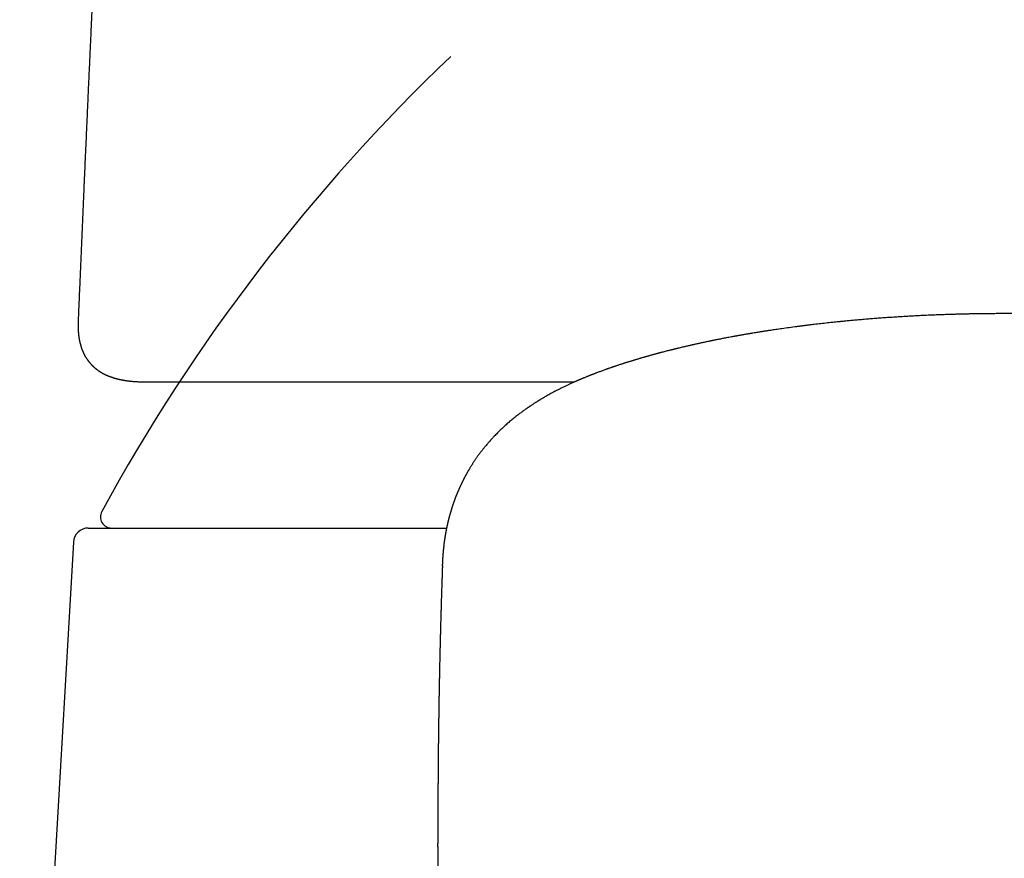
# Model space of a CAD drawing. Header units: millimetres. Extents: x 8 to 599, y 12 to 472.
# Tile 33 of 46: x 287 to 313, y 406 to 429. Entities that reach past the tile are written whole.
import ezdxf

# ---------------------------------------------------------------- set-up
doc = ezdxf.new("R2010")
doc.units = ezdxf.units.MM

msp = doc.modelspace()

# ---------------------------------------------------------------- linework, layer by layer
at = {"color": 7, "linetype": 'Continuous', "lineweight": 30}
for p, q in [((288.106, 420.897), (288.105, 420.889)), ((289.948, 419.254), (289.958, 419.254)), ((290.173, 419.254), (290.181, 419.254)), ((288.378, 415.325), (298.008, 415.325)), ((287.978, 414.948), (286.533, 389.9)), ((297.896, 414.308), (297.894, 414.259)), ((297.775, 407.317), (297.775, 407.293)), ((297.774, 406.759), (297.774, 406.757))]:
    msp.add_line(p, q, dxfattribs=at)
for centre, radius, start, end in [((332.636, 391.831), 50, 133.6515, 151.3951), ((289.002, 415.625), 0.3, 151.3951, 270), ((288.378, 414.925), 0.4, 90, 176.6981)]:
    msp.add_arc(centre, radius, start, end, dxfattribs=at)
for points, knots in [([(288.969, 439.425), (288.965, 439.356), (288.955, 439.147), (288.937, 438.802), (288.916, 438.393), (288.896, 437.991), (288.876, 437.596), (288.856, 437.208), (288.837, 436.816), (288.817, 436.42), (288.797, 436.021), (288.778, 435.631), (288.759, 435.249), (288.741, 434.876), (288.723, 434.511), (288.706, 434.164), (288.69, 433.835), (288.675, 433.523), (288.66, 433.218), (288.646, 432.92), (288.632, 432.629), (288.618, 432.346), (288.605, 432.069), (288.592, 431.8), (288.58, 431.538), (288.568, 431.283), (288.556, 431.035), (288.545, 430.799), (288.535, 430.574), (288.525, 430.36), (288.515, 430.152), (288.505, 429.95), (288.496, 429.746), (288.486, 429.539), (288.477, 429.33), (288.467, 429.129), (288.459, 428.937), (288.447, 428.695), (288.434, 428.398), (288.416, 428.019), (288.398, 427.613), (288.378, 427.179), (288.358, 426.73), (288.337, 426.264), (288.316, 425.781), (288.294, 425.293), (288.272, 424.799), (288.246, 424.187), (288.214, 423.461), (288.178, 422.621), (288.151, 421.999), (288.134, 421.595), (288.126, 421.408), (288.118, 421.22), (288.111, 421.05), (288.107, 420.942), (288.105, 420.897)], [0, 0, 0, 0, 0.011288, 0.033769, 0.055864, 0.077575, 0.0989, 0.11984, 0.140395, 0.162379, 0.183906, 0.204973, 0.225583, 0.245734, 0.265427, 0.284662, 0.301891, 0.318735, 0.335194, 0.351267, 0.366956, 0.382259, 0.397178, 0.411711, 0.42586, 0.439623, 0.453001, 0.465994, 0.477891, 0.489447, 0.50066, 0.511531, 0.522059, 0.533788, 0.545061, 0.555878, 0.566238, 0.576142, 0.595147, 0.61435, 0.637471, 0.660878, 0.684569, 0.710267, 0.736293, 0.762645, 0.789323, 0.816328, 0.861637, 0.906946, 0.952268, 0.962298, 0.972379, 0.982511, 0.992693, 1, 1, 1, 1]), ([(324.288, 419.367), (324.275, 419.373), (324.249, 419.383), (324.214, 419.397), (324.184, 419.409), (324.161, 419.419), (324.143, 419.425), (324.131, 419.43), (324.123, 419.434), (324.114, 419.437), (324.102, 419.442), (324.088, 419.447), (324.072, 419.454), (324.051, 419.462), (324.025, 419.471), (323.997, 419.482), (323.968, 419.493), (323.942, 419.503), (323.917, 419.512), (323.88, 419.526), (323.829, 419.545), (323.763, 419.569), (323.695, 419.594), (323.638, 419.613), (323.596, 419.628), (323.569, 419.638), (323.545, 419.646), (323.519, 419.655), (323.49, 419.665), (323.456, 419.676), (323.42, 419.688), (323.386, 419.7), (323.355, 419.71), (323.331, 419.718), (323.313, 419.724), (323.301, 419.728), (323.289, 419.732), (323.278, 419.735), (323.267, 419.739), (323.253, 419.743), (323.235, 419.749), (323.212, 419.756), (323.187, 419.764), (323.163, 419.772), (323.139, 419.78), (323.11, 419.789), (323.077, 419.799), (323.043, 419.81), (323.016, 419.818), (322.997, 419.824), (322.983, 419.828), (322.968, 419.833), (322.949, 419.839), (322.924, 419.846), (322.896, 419.855), (322.867, 419.863), (322.84, 419.871), (322.815, 419.879), (322.791, 419.886), (322.768, 419.892), (322.748, 419.898), (322.73, 419.904), (322.714, 419.908), (322.7, 419.912), (322.688, 419.916), (322.675, 419.919), (322.659, 419.924), (322.637, 419.93), (322.609, 419.938), (322.58, 419.947), (322.549, 419.955), (322.512, 419.965), (322.471, 419.977), (322.424, 419.99), (322.381, 420.002), (322.339, 420.013), (322.296, 420.024), (322.25, 420.037), (322.197, 420.051), (322.138, 420.066), (322.076, 420.082), (322.02, 420.096), (321.971, 420.109), (321.931, 420.119), (321.898, 420.127), (321.868, 420.134), (321.837, 420.142), (321.8, 420.151), (321.75, 420.163), (321.685, 420.179), (321.623, 420.193), (321.574, 420.205), (321.54, 420.213), (321.508, 420.22), (321.481, 420.226), (321.459, 420.231), (321.442, 420.235), (321.427, 420.239), (321.41, 420.243), (321.387, 420.248), (321.351, 420.256), (321.305, 420.266), (321.253, 420.278), (321.199, 420.289), (321.146, 420.301), (321.092, 420.313), (321.045, 420.323), (321.004, 420.331), (320.969, 420.339), (320.939, 420.345), (320.914, 420.35), (320.894, 420.354), (320.875, 420.358), (320.857, 420.362), (320.833, 420.367), (320.807, 420.372), (320.772, 420.379), (320.731, 420.387), (320.684, 420.397), (320.637, 420.406), (320.586, 420.416), (320.537, 420.426), (320.488, 420.435), (320.441, 420.444), (320.394, 420.453), (320.35, 420.461), (320.312, 420.468), (320.283, 420.473), (320.261, 420.477), (320.245, 420.48), (320.23, 420.483), (320.211, 420.487), (320.187, 420.491), (320.159, 420.496), (320.129, 420.501), (320.085, 420.509), (320.029, 420.519), (319.96, 420.531), (319.89, 420.543), (319.818, 420.555), (319.742, 420.568), (319.662, 420.581), (319.594, 420.592), (319.541, 420.601), (319.506, 420.606), (319.482, 420.61), (319.466, 420.613), (319.455, 420.614), (319.442, 420.616), (319.426, 420.619), (319.404, 420.622), (319.376, 420.627), (319.344, 420.631), (319.31, 420.637), (319.274, 420.642), (319.239, 420.647), (319.182, 420.656), (319.104, 420.668), (319.006, 420.682), (318.912, 420.695), (318.83, 420.706), (318.757, 420.716), (318.696, 420.725), (318.639, 420.732), (318.589, 420.739), (318.546, 420.744), (318.51, 420.749), (318.48, 420.753), (318.459, 420.756), (318.444, 420.757), (318.43, 420.759), (318.415, 420.761), (318.389, 420.764), (318.352, 420.769), (318.303, 420.775), (318.247, 420.782), (318.183, 420.79), (318.114, 420.798), (318.038, 420.807), (317.955, 420.816), (317.866, 420.826), (317.718, 420.843), (317.513, 420.864), (317.256, 420.89), (317.002, 420.914), (316.752, 420.936), (316.506, 420.956), (316.275, 420.973), (316.053, 420.988), (315.839, 421.002), (315.617, 421.016), (315.388, 421.028), (315.173, 421.039), (314.974, 421.048), (314.792, 421.055), (314.632, 421.061), (314.495, 421.066), (314.383, 421.07), (314.272, 421.073), (314.166, 421.076), (314.066, 421.078), (313.973, 421.08), (313.887, 421.082), (313.809, 421.083), (313.739, 421.084), (313.676, 421.085), (313.622, 421.086), (313.575, 421.087), (313.54, 421.087), (313.516, 421.087), (313.501, 421.087), (313.487, 421.088), (313.473, 421.088), (313.454, 421.088), (313.429, 421.088), (313.397, 421.088), (313.357, 421.089), (313.308, 421.089), (313.25, 421.089), (313.186, 421.09), (313.117, 421.09), (313.047, 421.09), (312.974, 421.09), (312.897, 421.09), (312.818, 421.09), (312.745, 421.089), (312.68, 421.089), (312.627, 421.089), (312.586, 421.088), (312.556, 421.088), (312.532, 421.088), (312.513, 421.088), (312.496, 421.087), (312.476, 421.087), (312.446, 421.087), (312.407, 421.086), (312.361, 421.086), (312.309, 421.085), (312.251, 421.084), (312.177, 421.083), (312.086, 421.081), (311.976, 421.079), (311.858, 421.076), (311.732, 421.073), (311.597, 421.069), (311.455, 421.064), (311.311, 421.059), (311.167, 421.054), (311.022, 421.048), (310.872, 421.041), (310.717, 421.034), (310.561, 421.026), (310.409, 421.017), (310.26, 421.008), (310.105, 420.999), (309.943, 420.988), (309.776, 420.976), (309.615, 420.965), (309.462, 420.953), (309.31, 420.941), (309.16, 420.928), (309.012, 420.915), (308.873, 420.902), (308.752, 420.891), (308.647, 420.88), (308.556, 420.871), (308.47, 420.863), (308.352, 420.85), (308.202, 420.834), (308.023, 420.814), (307.891, 420.799), (307.804, 420.788), (307.758, 420.783), (307.714, 420.777), (307.674, 420.772), (307.639, 420.768), (307.613, 420.765), (307.595, 420.762), (307.58, 420.76), (307.563, 420.758), (307.54, 420.755), (307.514, 420.752), (307.483, 420.748), (307.448, 420.744), (307.409, 420.738), (307.316, 420.726), (307.17, 420.706), (307.013, 420.684), (306.897, 420.668), (306.822, 420.657), (306.753, 420.646), (306.693, 420.637), (306.643, 420.629), (306.6, 420.623), (306.563, 420.617), (306.53, 420.612), (306.496, 420.607), (306.458, 420.601), (306.416, 420.594), (306.367, 420.586), (306.306, 420.576), (306.233, 420.564), (306.147, 420.549), (306.073, 420.537), (306.012, 420.526), (305.966, 420.518), (305.92, 420.51), (305.878, 420.503), (305.842, 420.496), (305.813, 420.491), (305.79, 420.487), (305.769, 420.483), (305.748, 420.479), (305.724, 420.475), (305.697, 420.47), (305.655, 420.462), (305.598, 420.451), (305.538, 420.44), (305.488, 420.43), (305.445, 420.422), (305.396, 420.413), (305.35, 420.403), (305.306, 420.395), (305.268, 420.387), (305.232, 420.38), (305.2, 420.373), (305.176, 420.369), (305.158, 420.365), (305.147, 420.363), (305.137, 420.361), (305.128, 420.359), (305.116, 420.356), (305.099, 420.353), (305.075, 420.348), (305.043, 420.341), (304.986, 420.329), (304.906, 420.312), (304.824, 420.295), (304.761, 420.281), (304.718, 420.271), (304.678, 420.262), (304.646, 420.255), (304.62, 420.249), (304.599, 420.245), (304.576, 420.24), (304.545, 420.232), (304.505, 420.223), (304.457, 420.212), (304.409, 420.201), (304.361, 420.19), (304.312, 420.178), (304.269, 420.168), (304.233, 420.159), (304.205, 420.152), (304.176, 420.145), (304.15, 420.139), (304.127, 420.133), (304.108, 420.128), (304.093, 420.125), (304.079, 420.121), (304.063, 420.117), (304.041, 420.112), (304.012, 420.104), (303.978, 420.096), (303.915, 420.08), (303.851, 420.063), (303.788, 420.047), (303.752, 420.037), (303.725, 420.03), (303.707, 420.025), (303.694, 420.022), (303.682, 420.018), (303.667, 420.014), (303.648, 420.009), (303.624, 420.003), (303.599, 419.996), (303.572, 419.989), (303.54, 419.98), (303.504, 419.97), (303.466, 419.959), (303.433, 419.95), (303.405, 419.942), (303.38, 419.935), (303.359, 419.929), (303.339, 419.923), (303.319, 419.918), (303.296, 419.911), (303.268, 419.903), (303.238, 419.894), (303.206, 419.885), (303.172, 419.875), (303.138, 419.865), (303.106, 419.855), (303.078, 419.847), (303.054, 419.839), (303.031, 419.832), (303.006, 419.825), (302.978, 419.816), (302.948, 419.807), (302.916, 419.797), (302.885, 419.787), (302.854, 419.778), (302.824, 419.768), (302.796, 419.759), (302.77, 419.751), (302.746, 419.743), (302.72, 419.735), (302.688, 419.724), (302.651, 419.712), (302.612, 419.699), (302.575, 419.687), (302.545, 419.677), (302.524, 419.669), (302.51, 419.665), (302.497, 419.66), (302.483, 419.655), (302.466, 419.65), (302.445, 419.643), (302.423, 419.635), (302.397, 419.626), (302.369, 419.616), (302.342, 419.607), (302.318, 419.598), (302.291, 419.589), (302.259, 419.577), (302.218, 419.562), (302.174, 419.546), (302.128, 419.529), (302.083, 419.513), (302.045, 419.498), (302.013, 419.486), (301.986, 419.476), (301.961, 419.466), (301.939, 419.457), (301.919, 419.45), (301.905, 419.444), (301.894, 419.44), (301.886, 419.437), (301.877, 419.434), (301.867, 419.429), (301.852, 419.424), (301.833, 419.416), (301.809, 419.406), (301.78, 419.395), (301.747, 419.382), (301.724, 419.372), (301.712, 419.367)], [0, 0, 0, 0, 0.00247, 0.004603, 0.0064, 0.007862, 0.008774, 0.00948, 0.009979, 0.010355, 0.011102, 0.011953, 0.012911, 0.014038, 0.015624, 0.017427, 0.019105, 0.020602, 0.022039, 0.023454, 0.027183, 0.030925, 0.03483, 0.038998, 0.040582, 0.042067, 0.04345, 0.044774, 0.046375, 0.048297, 0.050481, 0.052423, 0.054124, 0.055604, 0.056365, 0.057065, 0.057703, 0.05828, 0.058839, 0.05959, 0.060558, 0.061875, 0.063289, 0.064649, 0.065954, 0.067205, 0.069331, 0.071243, 0.072839, 0.07363, 0.07431, 0.075038, 0.076079, 0.077469, 0.079056, 0.080572, 0.082007, 0.083362, 0.084636, 0.08583, 0.08692, 0.08788, 0.088711, 0.089413, 0.089985, 0.090614, 0.091458, 0.092636, 0.094075, 0.095719, 0.097311, 0.098819, 0.101445, 0.103782, 0.105989, 0.108114, 0.110254, 0.112466, 0.115245, 0.118266, 0.121444, 0.124547, 0.12675, 0.128775, 0.130405, 0.131717, 0.133228, 0.135029, 0.137116, 0.140672, 0.144565, 0.146186, 0.147859, 0.149446, 0.150807, 0.151784, 0.152598, 0.153249, 0.153992, 0.155087, 0.156535, 0.159169, 0.161648, 0.163957, 0.166783, 0.169304, 0.17152, 0.173474, 0.175043, 0.176416, 0.177596, 0.178581, 0.179257, 0.180133, 0.181212, 0.182486, 0.183799, 0.186054, 0.188194, 0.19027, 0.192564, 0.195119, 0.197104, 0.199222, 0.201466, 0.203521, 0.205216, 0.206549, 0.207522, 0.208061, 0.20872, 0.20959, 0.210671, 0.21196, 0.213325, 0.214685, 0.217762, 0.220818, 0.223872, 0.227059, 0.230402, 0.233903, 0.237522, 0.239334, 0.240814, 0.241963, 0.242485, 0.242896, 0.243405, 0.244127, 0.245082, 0.246258, 0.247655, 0.249202, 0.250731, 0.252236, 0.253718, 0.258109, 0.262281, 0.266234, 0.269966, 0.272744, 0.275381, 0.277767, 0.279863, 0.281667, 0.283179, 0.284399, 0.285327, 0.285851, 0.28632, 0.286958, 0.287768, 0.289538, 0.291589, 0.293922, 0.296537, 0.299434, 0.302553, 0.305945, 0.309608, 0.313524, 0.324146, 0.334554, 0.344745, 0.354716, 0.364466, 0.373992, 0.382148, 0.390554, 0.399212, 0.408124, 0.417292, 0.42418, 0.43121, 0.438382, 0.442675, 0.447019, 0.451351, 0.455426, 0.459289, 0.462861, 0.466144, 0.469136, 0.471836, 0.474205, 0.476293, 0.478099, 0.479622, 0.480278, 0.480865, 0.481381, 0.481849, 0.482523, 0.483477, 0.484711, 0.486226, 0.488115, 0.490312, 0.492819, 0.495567, 0.498227, 0.500755, 0.504037, 0.507061, 0.509827, 0.512337, 0.51459, 0.515909, 0.517035, 0.517964, 0.518697, 0.519254, 0.519841, 0.52109, 0.522595, 0.524355, 0.526371, 0.528606, 0.530979, 0.534874, 0.539086, 0.543615, 0.548461, 0.553624, 0.559103, 0.564899, 0.570231, 0.575805, 0.581624, 0.587687, 0.593805, 0.599757, 0.605543, 0.611164, 0.617997, 0.62457, 0.630883, 0.636937, 0.642729, 0.648978, 0.654888, 0.660456, 0.665683, 0.66955, 0.673204, 0.676646, 0.679965, 0.687636, 0.694983, 0.702005, 0.703912, 0.705795, 0.707651, 0.709368, 0.710833, 0.712046, 0.712584, 0.713125, 0.713851, 0.714769, 0.715879, 0.717156, 0.718619, 0.720267, 0.722066, 0.73034, 0.738668, 0.741954, 0.745223, 0.74821, 0.750842, 0.752959, 0.754774, 0.756314, 0.757744, 0.75914, 0.760734, 0.762591, 0.76471, 0.767093, 0.770587, 0.774354, 0.778394, 0.780394, 0.782454, 0.784561, 0.786475, 0.788106, 0.789342, 0.790343, 0.7912, 0.792164, 0.793249, 0.794456, 0.795693, 0.799002, 0.802172, 0.80387, 0.80583, 0.808051, 0.810533, 0.812228, 0.814026, 0.815801, 0.817285, 0.818469, 0.819165, 0.81969, 0.820066, 0.820499, 0.821036, 0.821677, 0.822896, 0.824373, 0.826107, 0.830983, 0.83557, 0.837756, 0.839869, 0.841787, 0.843432, 0.844532, 0.845471, 0.846494, 0.847724, 0.849966, 0.85232, 0.854652, 0.856962, 0.859335, 0.861836, 0.863208, 0.864616, 0.866059, 0.86741, 0.868556, 0.869483, 0.870212, 0.870778, 0.871459, 0.872621, 0.874089, 0.875841, 0.877666, 0.883505, 0.885486, 0.887339, 0.888861, 0.889601, 0.890226, 0.890777, 0.89151, 0.892489, 0.893703, 0.8951, 0.896453, 0.897736, 0.900052, 0.902097, 0.903697, 0.90514, 0.906444, 0.907609, 0.908497, 0.909513, 0.910758, 0.912233, 0.913862, 0.915476, 0.917347, 0.919185, 0.920935, 0.922472, 0.923662, 0.924806, 0.926143, 0.92768, 0.929384, 0.931087, 0.932764, 0.934415, 0.936154, 0.937722, 0.93909, 0.940306, 0.941718, 0.943389, 0.945634, 0.94783, 0.949921, 0.951879, 0.952747, 0.953529, 0.954225, 0.954971, 0.955919, 0.957068, 0.958404, 0.959706, 0.961529, 0.963081, 0.964375, 0.965602, 0.967693, 0.969978, 0.972682, 0.975337, 0.977892, 0.980527, 0.982, 0.983626, 0.985174, 0.986505, 0.98762, 0.988583, 0.989103, 0.98958, 0.990018, 0.990614, 0.991487, 0.992636, 0.994062, 0.995764, 0.997743, 1, 1, 1, 1]), ([(288.105, 420.896), (288.104, 420.886), (288.104, 420.868), (288.103, 420.843), (288.102, 420.822), (288.102, 420.804), (288.102, 420.788), (288.102, 420.774), (288.102, 420.76), (288.102, 420.747), (288.102, 420.735), (288.103, 420.723), (288.103, 420.711), (288.103, 420.697), (288.104, 420.681), (288.104, 420.666), (288.105, 420.651), (288.106, 420.639), (288.107, 420.627), (288.107, 420.616), (288.108, 420.605), (288.109, 420.593), (288.11, 420.581), (288.111, 420.568), (288.112, 420.556), (288.113, 420.544), (288.114, 420.535), (288.115, 420.527), (288.116, 420.52), (288.117, 420.513), (288.117, 420.506), (288.119, 420.496), (288.12, 420.485), (288.122, 420.472), (288.124, 420.458), (288.126, 420.446), (288.128, 420.434), (288.129, 420.423), (288.131, 420.411), (288.134, 420.396), (288.137, 420.378), (288.141, 420.36), (288.145, 420.342), (288.148, 420.325), (288.152, 420.311), (288.155, 420.297), (288.158, 420.285), (288.162, 420.272), (288.166, 420.257), (288.17, 420.241), (288.175, 420.225), (288.179, 420.21), (288.183, 420.198), (288.186, 420.188), (288.189, 420.179), (288.192, 420.17), (288.196, 420.159), (288.201, 420.145), (288.207, 420.129), (288.213, 420.112), (288.219, 420.097), (288.224, 420.085), (288.228, 420.076), (288.232, 420.068), (288.236, 420.059), (288.24, 420.049), (288.246, 420.038), (288.251, 420.026), (288.256, 420.015), (288.261, 420.006), (288.265, 419.998), (288.269, 419.99), (288.274, 419.981), (288.279, 419.971), (288.285, 419.96), (288.293, 419.947), (288.301, 419.932), (288.31, 419.916), (288.32, 419.902), (288.328, 419.889), (288.336, 419.877), (288.342, 419.867), (288.349, 419.858), (288.354, 419.85), (288.36, 419.842), (288.367, 419.833), (288.374, 419.822), (288.382, 419.812), (288.391, 419.801), (288.398, 419.792), (288.406, 419.783), (288.413, 419.773), (288.423, 419.763), (288.433, 419.751), (288.445, 419.738), (288.457, 419.724), (288.469, 419.712), (288.478, 419.702), (288.487, 419.693), (288.496, 419.685), (288.506, 419.675), (288.517, 419.665), (288.528, 419.655), (288.538, 419.646), (288.548, 419.638), (288.556, 419.631), (288.563, 419.625), (288.569, 419.62), (288.576, 419.614), (288.584, 419.608), (288.594, 419.6), (288.605, 419.591), (288.618, 419.582), (288.63, 419.573), (288.64, 419.565), (288.65, 419.559), (288.658, 419.553), (288.666, 419.548), (288.674, 419.543), (288.681, 419.538), (288.688, 419.534), (288.695, 419.529), (288.704, 419.523), (288.714, 419.517), (288.724, 419.511), (288.734, 419.505), (288.743, 419.5), (288.75, 419.496), (288.757, 419.492), (288.764, 419.488), (288.771, 419.484), (288.779, 419.48), (288.789, 419.475), (288.799, 419.469), (288.81, 419.464), (288.82, 419.459), (288.828, 419.455), (288.836, 419.451), (288.844, 419.447), (288.855, 419.442), (288.869, 419.436), (288.881, 419.43), (288.893, 419.425), (288.903, 419.421), (288.913, 419.417), (288.923, 419.412), (288.933, 419.408), (288.942, 419.405), (288.949, 419.402), (288.956, 419.4), (288.963, 419.397), (288.972, 419.394), (288.984, 419.389), (288.997, 419.385), (289.01, 419.38), (289.023, 419.376), (289.034, 419.372), (289.044, 419.369), (289.053, 419.366), (289.063, 419.363), (289.075, 419.359), (289.088, 419.355), (289.103, 419.351), (289.119, 419.347), (289.133, 419.343), (289.146, 419.34), (289.156, 419.337), (289.165, 419.335), (289.175, 419.332), (289.187, 419.33), (289.199, 419.327), (289.212, 419.324), (289.225, 419.321), (289.237, 419.318), (289.247, 419.316), (289.256, 419.314), (289.264, 419.313), (289.272, 419.311), (289.28, 419.309), (289.291, 419.307), (289.304, 419.305), (289.319, 419.302), (289.335, 419.3), (289.349, 419.297), (289.362, 419.295), (289.375, 419.293), (289.388, 419.291), (289.404, 419.289), (289.421, 419.286), (289.44, 419.284), (289.458, 419.282), (289.477, 419.279), (289.498, 419.277), (289.522, 419.274), (289.548, 419.272), (289.573, 419.27), (289.599, 419.267), (289.628, 419.265), (289.662, 419.263), (289.702, 419.261), (289.742, 419.259), (289.775, 419.257), (289.799, 419.257), (289.815, 419.256), (289.832, 419.256), (289.851, 419.255), (289.872, 419.255), (289.895, 419.255), (289.92, 419.255), (289.938, 419.255), (289.948, 419.254)], [0, 0, 0, 0, 0.008493, 0.016201, 0.023124, 0.029265, 0.03479, 0.039845, 0.044534, 0.048857, 0.052875, 0.056484, 0.060652, 0.065379, 0.070664, 0.076167, 0.081025, 0.08531, 0.089049, 0.092908, 0.096509, 0.100411, 0.104614, 0.109117, 0.113601, 0.117546, 0.120763, 0.123493, 0.125736, 0.127788, 0.130302, 0.133683, 0.137669, 0.142263, 0.147059, 0.151526, 0.155662, 0.159466, 0.162938, 0.168573, 0.174883, 0.181794, 0.188269, 0.194072, 0.199553, 0.203826, 0.208107, 0.212845, 0.218173, 0.22409, 0.230505, 0.235535, 0.239873, 0.243519, 0.246534, 0.249909, 0.253991, 0.25873, 0.265245, 0.271454, 0.277235, 0.282227, 0.284875, 0.287795, 0.291217, 0.295141, 0.299567, 0.303967, 0.308395, 0.312002, 0.314813, 0.317548, 0.321135, 0.325084, 0.329442, 0.334534, 0.340418, 0.347096, 0.352961, 0.358246, 0.362948, 0.36713, 0.370875, 0.374182, 0.377582, 0.381332, 0.38569, 0.390639, 0.395407, 0.399569, 0.403123, 0.407647, 0.41246, 0.417806, 0.423965, 0.431005, 0.436663, 0.441505, 0.445526, 0.449713, 0.454677, 0.460305, 0.465608, 0.470357, 0.474561, 0.478464, 0.4814, 0.484223, 0.487036, 0.490587, 0.495021, 0.500622, 0.50636, 0.511552, 0.516199, 0.520301, 0.523889, 0.527179, 0.5305, 0.533506, 0.536219, 0.539393, 0.543414, 0.547412, 0.551931, 0.556149, 0.559821, 0.562945, 0.565524, 0.568006, 0.570973, 0.574426, 0.578365, 0.582646, 0.587478, 0.591461, 0.594597, 0.597343, 0.600477, 0.605186, 0.610573, 0.616484, 0.620253, 0.624187, 0.628287, 0.632547, 0.636528, 0.63989, 0.64271, 0.645027, 0.647507, 0.651328, 0.655834, 0.661025, 0.666457, 0.671379, 0.675703, 0.679523, 0.682844, 0.686225, 0.690816, 0.696024, 0.701847, 0.707823, 0.713316, 0.718322, 0.721757, 0.725034, 0.728744, 0.732972, 0.737717, 0.742842, 0.747573, 0.75179, 0.755656, 0.758958, 0.761741, 0.764602, 0.76773, 0.771125, 0.776281, 0.78195, 0.787763, 0.793052, 0.797805, 0.802039, 0.806509, 0.812154, 0.818561, 0.825394, 0.83181, 0.83777, 0.845884, 0.854229, 0.863154, 0.872301, 0.881009, 0.889264, 0.901885, 0.915516, 0.929746, 0.943791, 0.949252, 0.954685, 0.960505, 0.967019, 0.974226, 0.982126, 0.990718, 1, 1, 1, 1]), ([(289.958, 419.254), (290.012, 419.254), (290.12, 419.254), (290.292, 419.254), (290.472, 419.254), (290.661, 419.254), (290.857, 419.254), (291.06, 419.254), (291.27, 419.254), (291.488, 419.254), (291.714, 419.254), (291.949, 419.254), (292.194, 419.254), (292.446, 419.254), (292.705, 419.254), (292.973, 419.254), (293.248, 419.254), (293.53, 419.254), (293.819, 419.254), (294.114, 419.254), (294.416, 419.254), (294.724, 419.254), (295.038, 419.254), (295.356, 419.254), (295.679, 419.254), (296.008, 419.254), (296.346, 419.254), (296.692, 419.254), (297.047, 419.254), (297.407, 419.254), (297.773, 419.254), (298.144, 419.254), (298.521, 419.254), (298.904, 419.254), (299.291, 419.254), (299.683, 419.254), (300.08, 419.254), (300.482, 419.254), (300.886, 419.254), (301.208, 419.254), (301.396, 419.254), (301.447, 419.254)], [0, 0, 0, 0, 0.02628, 0.05254, 0.07879, 0.105041, 0.131302, 0.157114, 0.182955, 0.208836, 0.234498, 0.260656, 0.286802, 0.312944, 0.339093, 0.365259, 0.391452, 0.417681, 0.443784, 0.469858, 0.495914, 0.52196, 0.548006, 0.573598, 0.599208, 0.624846, 0.650571, 0.676788, 0.702977, 0.72915, 0.755316, 0.781485, 0.807666, 0.833869, 0.860002, 0.886128, 0.912258, 0.9384, 0.964565, 0.990295, 1, 1, 1, 1]), ([(301.712, 419.367), (301.701, 419.363), (301.682, 419.355), (301.656, 419.344), (301.635, 419.335), (301.616, 419.327), (301.598, 419.32), (301.581, 419.312), (301.565, 419.306), (301.551, 419.3), (301.539, 419.295), (301.529, 419.29), (301.518, 419.285), (301.504, 419.279), (301.488, 419.272), (301.472, 419.265), (301.457, 419.259), (301.442, 419.252), (301.426, 419.245), (301.412, 419.238), (301.4, 419.233), (301.39, 419.229), (301.381, 419.224), (301.36, 419.215), (301.332, 419.202), (301.297, 419.186), (301.262, 419.169), (301.225, 419.152), (301.188, 419.134), (301.154, 419.118), (301.112, 419.097), (301.057, 419.07), (300.996, 419.038), (300.936, 419.007), (300.876, 418.976), (300.816, 418.943), (300.758, 418.911), (300.716, 418.887), (300.685, 418.87), (300.664, 418.858), (300.641, 418.844), (300.616, 418.83), (300.592, 418.816), (300.568, 418.802), (300.546, 418.788), (300.523, 418.774), (300.501, 418.761), (300.478, 418.747), (300.455, 418.733), (300.433, 418.719), (300.41, 418.704), (300.384, 418.688), (300.356, 418.67), (300.327, 418.651), (300.299, 418.632), (300.272, 418.615), (300.249, 418.599), (300.228, 418.585), (300.206, 418.57), (300.184, 418.554), (300.161, 418.538), (300.134, 418.52), (300.105, 418.499), (300.073, 418.476), (300.042, 418.454), (300.009, 418.429), (299.971, 418.401), (299.928, 418.368), (299.883, 418.333), (299.839, 418.298), (299.795, 418.262), (299.75, 418.225), (299.704, 418.186), (299.655, 418.144), (299.607, 418.102), (299.56, 418.059), (299.513, 418.015), (299.467, 417.971), (299.421, 417.928), (299.377, 417.884), (299.333, 417.839), (299.287, 417.791), (299.244, 417.745), (299.205, 417.703), (299.171, 417.665), (299.137, 417.627), (299.104, 417.588), (299.072, 417.55), (299.043, 417.515), (299.018, 417.485), (298.995, 417.456), (298.973, 417.428), (298.954, 417.403), (298.937, 417.381), (298.921, 417.361), (298.905, 417.339), (298.887, 417.315), (298.869, 417.29), (298.851, 417.266), (298.834, 417.242), (298.816, 417.217), (298.798, 417.191), (298.779, 417.164), (298.761, 417.137), (298.743, 417.11), (298.726, 417.084), (298.709, 417.058), (298.693, 417.032), (298.676, 417.006), (298.66, 416.98), (298.644, 416.955), (298.63, 416.931), (298.617, 416.91), (298.607, 416.892), (298.597, 416.876), (298.588, 416.861), (298.58, 416.846), (298.573, 416.834), (298.565, 416.821), (298.558, 416.807), (298.549, 416.791), (298.539, 416.774), (298.53, 416.757), (298.522, 416.742), (298.516, 416.731), (298.51, 416.721), (298.504, 416.71), (298.497, 416.696), (298.489, 416.68), (298.481, 416.665), (298.473, 416.651), (298.467, 416.638), (298.46, 416.625), (298.453, 416.612), (298.446, 416.597), (298.438, 416.581), (298.43, 416.566), (298.424, 416.553), (298.419, 416.543), (298.414, 416.533), (298.409, 416.523), (298.404, 416.511), (298.397, 416.497), (298.39, 416.481), (298.382, 416.464), (298.374, 416.446), (298.366, 416.43), (298.36, 416.416), (298.354, 416.404), (298.349, 416.392), (298.345, 416.382), (298.34, 416.372), (298.336, 416.362), (298.331, 416.35), (298.325, 416.337), (298.319, 416.323), (298.313, 416.31), (298.308, 416.297), (298.303, 416.284), (298.298, 416.272), (298.292, 416.259), (298.287, 416.245), (298.28, 416.228), (298.272, 416.209), (298.264, 416.19), (298.258, 416.173), (298.252, 416.16), (298.248, 416.148), (298.243, 416.135), (298.237, 416.12), (298.231, 416.103), (298.224, 416.085), (298.217, 416.066), (298.211, 416.049), (298.206, 416.034), (298.2, 416.018), (298.194, 416.001), (298.187, 415.981), (298.18, 415.96), (298.174, 415.941), (298.169, 415.926), (298.164, 415.913), (298.16, 415.9), (298.155, 415.886), (298.15, 415.869), (298.144, 415.851), (298.139, 415.833), (298.134, 415.819), (298.13, 415.806), (298.127, 415.795), (298.124, 415.784), (298.12, 415.772), (298.116, 415.758), (298.112, 415.743), (298.107, 415.728), (298.103, 415.713), (298.1, 415.702), (298.097, 415.691), (298.094, 415.681), (298.091, 415.669), (298.088, 415.659), (298.085, 415.648), (298.081, 415.635), (298.077, 415.62), (298.073, 415.604), (298.069, 415.59), (298.066, 415.576), (298.062, 415.563), (298.059, 415.551), (298.057, 415.54), (298.053, 415.527), (298.05, 415.512), (298.046, 415.495), (298.041, 415.477), (298.037, 415.46), (298.034, 415.444), (298.031, 415.432), (298.029, 415.423), (298.027, 415.415), (298.026, 415.408), (298.024, 415.4), (298.022, 415.392), (298.02, 415.383), (298.018, 415.371), (298.015, 415.357), (298.011, 415.342), (298.008, 415.326), (298.005, 415.31), (298.002, 415.294), (297.999, 415.28), (297.997, 415.268), (297.994, 415.253), (297.991, 415.236), (297.987, 415.215), (297.983, 415.193), (297.979, 415.171), (297.975, 415.152), (297.973, 415.135), (297.97, 415.12), (297.967, 415.104), (297.965, 415.087), (297.962, 415.069), (297.959, 415.049), (297.956, 415.029), (297.953, 415.01), (297.951, 414.993), (297.948, 414.978), (297.947, 414.965), (297.945, 414.951), (297.942, 414.934), (297.94, 414.913), (297.937, 414.888), (297.933, 414.861), (297.93, 414.832), (297.927, 414.805), (297.925, 414.782), (297.923, 414.763), (297.921, 414.745), (297.919, 414.726), (297.917, 414.707), (297.915, 414.685), (297.913, 414.662), (297.911, 414.635), (297.909, 414.607), (297.906, 414.577), (297.904, 414.549), (297.903, 414.521), (297.901, 414.494), (297.899, 414.463), (297.897, 414.431), (297.896, 414.406), (297.895, 414.39), (297.895, 414.381), (297.895, 414.37), (297.894, 414.356), (297.893, 414.34), (297.893, 414.322), (297.892, 414.309), (297.892, 414.302)], [0, 0, 0, 0, 0.004078, 0.007447, 0.010108, 0.012328, 0.014685, 0.017201, 0.019289, 0.021241, 0.02291, 0.024297, 0.025597, 0.027257, 0.029725, 0.032034, 0.033876, 0.035721, 0.038095, 0.040166, 0.041799, 0.042942, 0.044131, 0.045765, 0.051261, 0.05578, 0.060361, 0.065817, 0.071095, 0.075841, 0.080143, 0.089028, 0.099016, 0.106561, 0.114867, 0.125002, 0.133061, 0.140782, 0.143685, 0.146787, 0.150362, 0.154205, 0.15799, 0.161402, 0.164918, 0.1683, 0.171762, 0.17539, 0.178858, 0.182199, 0.185666, 0.189746, 0.194245, 0.198912, 0.203471, 0.207658, 0.211305, 0.214571, 0.217959, 0.221587, 0.225391, 0.229198, 0.234436, 0.239678, 0.244818, 0.249575, 0.256194, 0.263566, 0.271212, 0.278743, 0.286163, 0.293477, 0.301965, 0.310347, 0.319085, 0.327771, 0.33652, 0.34516, 0.353699, 0.362144, 0.370502, 0.379518, 0.389124, 0.39606, 0.402999, 0.409944, 0.416896, 0.424019, 0.429968, 0.435379, 0.44026, 0.445059, 0.449847, 0.45326, 0.456686, 0.460302, 0.464482, 0.468877, 0.47301, 0.47694, 0.481253, 0.48559, 0.490186, 0.494858, 0.49912, 0.503536, 0.507819, 0.512105, 0.516413, 0.521039, 0.524873, 0.52884, 0.532815, 0.535223, 0.537905, 0.540635, 0.542863, 0.544977, 0.546907, 0.549167, 0.551755, 0.554643, 0.557675, 0.560208, 0.561797, 0.563226, 0.56508, 0.567401, 0.570136, 0.572715, 0.574973, 0.577048, 0.579092, 0.581188, 0.583645, 0.586467, 0.589016, 0.591109, 0.592746, 0.594189, 0.59591, 0.597889, 0.600145, 0.602791, 0.605841, 0.608818, 0.611377, 0.613832, 0.615857, 0.617702, 0.619371, 0.620874, 0.622714, 0.624601, 0.626874, 0.629339, 0.631659, 0.633827, 0.635789, 0.638103, 0.640054, 0.642355, 0.645247, 0.64871, 0.652001, 0.654965, 0.657196, 0.659048, 0.661085, 0.663601, 0.666561, 0.669577, 0.673065, 0.675996, 0.678304, 0.680755, 0.683816, 0.687269, 0.690856, 0.694108, 0.696716, 0.698608, 0.700778, 0.703266, 0.706088, 0.70927, 0.712425, 0.71488, 0.716829, 0.718619, 0.720588, 0.722734, 0.724853, 0.727439, 0.730338, 0.732824, 0.7348, 0.736268, 0.738197, 0.74013, 0.742076, 0.743695, 0.745827, 0.74847, 0.751368, 0.753918, 0.756109, 0.758402, 0.760436, 0.762262, 0.764379, 0.766963, 0.769937, 0.773107, 0.776334, 0.779028, 0.781104, 0.782721, 0.783972, 0.785227, 0.786486, 0.787766, 0.789394, 0.791459, 0.793983, 0.796812, 0.799381, 0.802523, 0.805238, 0.807586, 0.809726, 0.812005, 0.815163, 0.818933, 0.823287, 0.827211, 0.830496, 0.833443, 0.836225, 0.839089, 0.842136, 0.84534, 0.849089, 0.852865, 0.856347, 0.859486, 0.862205, 0.864578, 0.866904, 0.87025, 0.874096, 0.878782, 0.884144, 0.889757, 0.895098, 0.899465, 0.903058, 0.906606, 0.910152, 0.913975, 0.918224, 0.922994, 0.92806, 0.934372, 0.940258, 0.94609, 0.951919, 0.957742, 0.963561, 0.971234, 0.978545, 0.9801, 0.982044, 0.984539, 0.987583, 0.991175, 0.995315, 1, 1, 1, 1]), ([(297.894, 414.259), (297.894, 414.25), (297.893, 414.229), (297.892, 414.191), (297.89, 414.142), (297.888, 414.088), (297.887, 414.033), (297.885, 413.985), (297.884, 413.941), (297.882, 413.9), (297.881, 413.859), (297.879, 413.816), (297.878, 413.771), (297.876, 413.72), (297.875, 413.666), (297.873, 413.611), (297.871, 413.559), (297.87, 413.509), (297.868, 413.463), (297.867, 413.424), (297.866, 413.393), (297.866, 413.37), (297.865, 413.349), (297.864, 413.327), (297.864, 413.303), (297.863, 413.274), (297.862, 413.24), (297.861, 413.203), (297.86, 413.164), (297.858, 413.122), (297.857, 413.08), (297.856, 413.039), (297.855, 413.002), (297.854, 412.971), (297.853, 412.943), (297.853, 412.913), (297.852, 412.878), (297.85, 412.836), (297.849, 412.791), (297.848, 412.745), (297.847, 412.702), (297.846, 412.66), (297.845, 412.62), (297.844, 412.583), (297.843, 412.547), (297.842, 412.508), (297.841, 412.466), (297.839, 412.418), (297.838, 412.365), (297.837, 412.31), (297.835, 412.253), (297.834, 412.195), (297.832, 412.139), (297.831, 412.089), (297.83, 412.05), (297.829, 412.017), (297.829, 411.984), (297.828, 411.943), (297.827, 411.899), (297.826, 411.853), (297.825, 411.81), (297.824, 411.759), (297.822, 411.703), (297.821, 411.645), (297.82, 411.6), (297.819, 411.568), (297.819, 411.547), (297.819, 411.526), (297.818, 411.503), (297.817, 411.475), (297.817, 411.44), (297.815, 411.376), (297.814, 411.29), (297.812, 411.201), (297.811, 411.136), (297.81, 411.094), (297.809, 411.058), (297.809, 411.03), (297.808, 411.008), (297.808, 410.988), (297.807, 410.964), (297.807, 410.935), (297.806, 410.895), (297.805, 410.845), (297.804, 410.789), (297.803, 410.733), (297.802, 410.679), (297.802, 410.628), (297.801, 410.584), (297.8, 410.551), (297.8, 410.528), (297.8, 410.509), (297.799, 410.488), (297.799, 410.462), (297.798, 410.429), (297.798, 410.389), (297.797, 410.344), (297.796, 410.297), (297.796, 410.247), (297.795, 410.195), (297.794, 410.145), (297.793, 410.099), (297.793, 410.06), (297.793, 410.03), (297.792, 410.005), (297.792, 409.982), (297.792, 409.955), (297.791, 409.924), (297.791, 409.889), (297.79, 409.851), (297.79, 409.809), (297.789, 409.765), (297.789, 409.718), (297.788, 409.671), (297.787, 409.625), (297.787, 409.584), (297.787, 409.55), (297.786, 409.522), (297.786, 409.499), (297.786, 409.477), (297.786, 409.453), (297.785, 409.425), (297.785, 409.395), (297.785, 409.364), (297.784, 409.332), (297.784, 409.298), (297.784, 409.262), (297.783, 409.225), (297.783, 409.19), (297.783, 409.16), (297.782, 409.136), (297.782, 409.118), (297.782, 409.101), (297.782, 409.084), (297.782, 409.065), (297.782, 409.038), (297.781, 409.001), (297.781, 408.953), (297.78, 408.9), (297.78, 408.843), (297.78, 408.783), (297.779, 408.725), (297.779, 408.674), (297.778, 408.628), (297.778, 408.584), (297.778, 408.541), (297.778, 408.492), (297.777, 408.438), (297.777, 408.378), (297.777, 408.319), (297.776, 408.263), (297.776, 408.209), (297.776, 408.152), (297.776, 408.1), (297.776, 408.052), (297.775, 408.009), (297.775, 407.967), (297.775, 407.926), (297.775, 407.884), (297.775, 407.84), (297.775, 407.794), (297.775, 407.748), (297.775, 407.707), (297.775, 407.671), (297.775, 407.642), (297.775, 407.619), (297.774, 407.597), (297.774, 407.574), (297.774, 407.547), (297.774, 407.519), (297.774, 407.493), (297.774, 407.473), (297.774, 407.457), (297.774, 407.445), (297.774, 407.433), (297.774, 407.42), (297.774, 407.406), (297.774, 407.39), (297.774, 407.372), (297.774, 407.351), (297.774, 407.332), (297.774, 407.321), (297.774, 407.317)], [0, 0, 0, 0, 0.003899, 0.009183, 0.016178, 0.02459, 0.032419, 0.039284, 0.045188, 0.051027, 0.056844, 0.062842, 0.069083, 0.076247, 0.084461, 0.092222, 0.099649, 0.106743, 0.113469, 0.119465, 0.123232, 0.126578, 0.129503, 0.132233, 0.135671, 0.139831, 0.144767, 0.150144, 0.155446, 0.161652, 0.167745, 0.17368, 0.178939, 0.183364, 0.186991, 0.191019, 0.196044, 0.202065, 0.2089, 0.21539, 0.221329, 0.227624, 0.233156, 0.23831, 0.243373, 0.248751, 0.254669, 0.261483, 0.269191, 0.277265, 0.284994, 0.293654, 0.301808, 0.308976, 0.314965, 0.318538, 0.323233, 0.329051, 0.3358, 0.34235, 0.34852, 0.354309, 0.363933, 0.372286, 0.379456, 0.382881, 0.385962, 0.3887, 0.391684, 0.395712, 0.400785, 0.406765, 0.422826, 0.437673, 0.444546, 0.450597, 0.455774, 0.460078, 0.462387, 0.465142, 0.46859, 0.47273, 0.477522, 0.485719, 0.493798, 0.50176, 0.509603, 0.516984, 0.52326, 0.528416, 0.531034, 0.533461, 0.536459, 0.540088, 0.544347, 0.550652, 0.557063, 0.56352, 0.570915, 0.57837, 0.585795, 0.592372, 0.597906, 0.602397, 0.605241, 0.608403, 0.612233, 0.616732, 0.621777, 0.627075, 0.633128, 0.639467, 0.646092, 0.653002, 0.659768, 0.665642, 0.670611, 0.674371, 0.677371, 0.680312, 0.683782, 0.687781, 0.692294, 0.696513, 0.701047, 0.705895, 0.711059, 0.716531, 0.721648, 0.725954, 0.729188, 0.731741, 0.733925, 0.736343, 0.739012, 0.741929, 0.747953, 0.75479, 0.762291, 0.770438, 0.779232, 0.78787, 0.794933, 0.801265, 0.807468, 0.813557, 0.819715, 0.828011, 0.836778, 0.845219, 0.852956, 0.860612, 0.868629, 0.876888, 0.883028, 0.889172, 0.895175, 0.900924, 0.906702, 0.913182, 0.919961, 0.926713, 0.932706, 0.937951, 0.942428, 0.945487, 0.948306, 0.951776, 0.955972, 0.960522, 0.964594, 0.968164, 0.970091, 0.97207, 0.974105, 0.976196, 0.978359, 0.980994, 0.985081, 0.990242, 0.996509, 1, 1, 1, 1]), ([(297.774, 407.293), (297.774, 407.179), (297.774, 407.031), (297.774, 406.88), (297.774, 406.846)], [0, 0, 0, 0, 0.772858, 1, 1, 1, 1]), ([(297.774, 406.757), (297.774, 406.759), (297.774, 406.793), (297.774, 406.82), (297.774, 406.846)], [0, 0, 0, 0, 0.070274, 1, 1, 1, 1]), ([(297.774, 406.757), (297.774, 406.753), (297.774, 406.744), (297.774, 406.733), (297.774, 406.722), (297.774, 406.713), (297.774, 406.705), (297.774, 406.694), (297.774, 406.682), (297.774, 406.669), (297.774, 406.655), (297.774, 406.641), (297.774, 406.626), (297.774, 406.609), (297.774, 406.592), (297.774, 406.574), (297.774, 406.555), (297.774, 406.537), (297.774, 406.52), (297.775, 406.505), (297.775, 406.493), (297.775, 406.482), (297.775, 406.474), (297.775, 406.464), (297.775, 406.454), (297.775, 406.442), (297.775, 406.429), (297.775, 406.415), (297.775, 406.401), (297.775, 406.387), (297.775, 406.376), (297.775, 406.369), (297.775, 406.362), (297.775, 406.356), (297.775, 406.349), (297.775, 406.34), (297.776, 406.329), (297.776, 406.315), (297.776, 406.302), (297.776, 406.289), (297.776, 406.277), (297.776, 406.265), (297.776, 406.252), (297.776, 406.237), (297.776, 406.221), (297.777, 406.207), (297.777, 406.194), (297.777, 406.182), (297.777, 406.17), (297.777, 406.157), (297.777, 406.143), (297.778, 406.128), (297.778, 406.113), (297.778, 406.101), (297.778, 406.091), (297.778, 406.081), (297.778, 406.069), (297.778, 406.055), (297.779, 406.041), (297.779, 406.026), (297.779, 406.014), (297.779, 406.002), (297.779, 405.989), (297.78, 405.971), (297.78, 405.95), (297.78, 405.925), (297.781, 405.9), (297.781, 405.877), (297.782, 405.86), (297.782, 405.844), (297.782, 405.83), (297.782, 405.814), (297.783, 405.798), (297.783, 405.782), (297.783, 405.767), (297.784, 405.754), (297.784, 405.742), (297.784, 405.732), (297.784, 405.723), (297.785, 405.712), (297.785, 405.7), (297.785, 405.687), (297.785, 405.672), (297.786, 405.659), (297.786, 405.646), (297.786, 405.634), (297.787, 405.623), (297.787, 405.613), (297.787, 405.603), (297.787, 405.589), (297.788, 405.568), (297.789, 405.541), (297.789, 405.515), (297.79, 405.491), (297.79, 405.47), (297.791, 405.446), (297.792, 405.423), (297.792, 405.402), (297.793, 405.385), (297.793, 405.371), (297.793, 405.358), (297.794, 405.347), (297.794, 405.334), (297.795, 405.319), (297.795, 405.304), (297.796, 405.288), (297.796, 405.274), (297.796, 405.261), (297.797, 405.249), (297.797, 405.236), (297.798, 405.223), (297.798, 405.207), (297.799, 405.189), (297.799, 405.168), (297.8, 405.144), (297.801, 405.12), (297.802, 405.097), (297.802, 405.077), (297.803, 405.061), (297.803, 405.048), (297.804, 405.037), (297.804, 405.023), (297.805, 405.007), (297.805, 404.991), (297.806, 404.973), (297.807, 404.953), (297.808, 404.928), (297.809, 404.902), (297.81, 404.875), (297.811, 404.85), (297.811, 404.827), (297.812, 404.807), (297.813, 404.789), (297.814, 404.773), (297.814, 404.756), (297.815, 404.74), (297.815, 404.727), (297.816, 404.714), (297.817, 404.701), (297.817, 404.686), (297.818, 404.671), (297.818, 404.654), (297.819, 404.636), (297.82, 404.615), (297.821, 404.595), (297.822, 404.578), (297.822, 404.56), (297.823, 404.538), (297.825, 404.511), (297.826, 404.483), (297.827, 404.456), (297.828, 404.432), (297.829, 404.409), (297.83, 404.385), (297.831, 404.358), (297.833, 404.324), (297.835, 404.28), (297.838, 404.226), (297.84, 404.174), (297.843, 404.118), (297.845, 404.075), (297.847, 404.043), (297.847, 404.027), (297.848, 404.011), (297.849, 403.995), (297.85, 403.977), (297.851, 403.954), (297.852, 403.931), (297.854, 403.908), (297.855, 403.888), (297.855, 403.871), (297.856, 403.853), (297.857, 403.833), (297.859, 403.81), (297.86, 403.787), (297.861, 403.767), (297.862, 403.749), (297.863, 403.733), (297.864, 403.717), (297.864, 403.699), (297.866, 403.679), (297.867, 403.658), (297.868, 403.637), (297.869, 403.62), (297.87, 403.605), (297.87, 403.59), (297.871, 403.575), (297.872, 403.559), (297.873, 403.539), (297.874, 403.517), (297.875, 403.496), (297.876, 403.479), (297.877, 403.463), (297.878, 403.448), (297.879, 403.423), (297.881, 403.388), (297.884, 403.346), (297.886, 403.305), (297.888, 403.264), (297.891, 403.222), (297.893, 403.18), (297.895, 403.147), (297.897, 403.119), (297.898, 403.096), (297.899, 403.072), (297.901, 403.05), (297.902, 403.03), (297.903, 403.01), (297.904, 402.991), (297.905, 402.97), (297.906, 402.948), (297.908, 402.926), (297.909, 402.903), (297.91, 402.881), (297.912, 402.859), (297.913, 402.836), (297.914, 402.811), (297.916, 402.784), (297.917, 402.758), (297.919, 402.736), (297.92, 402.718), (297.921, 402.7), (297.922, 402.681), (297.923, 402.66), (297.925, 402.638), (297.926, 402.617), (297.927, 402.595), (297.929, 402.571), (297.93, 402.542), (297.932, 402.51), (297.934, 402.476), (297.936, 402.446), (297.938, 402.418), (297.94, 402.384), (297.942, 402.352), (297.943, 402.326), (297.944, 402.309), (297.945, 402.295), (297.946, 402.28), (297.947, 402.263), (297.948, 402.243), (297.949, 402.222), (297.951, 402.202), (297.952, 402.185), (297.953, 402.169), (297.954, 402.153), (297.955, 402.137), (297.956, 402.117), (297.957, 402.095), (297.958, 402.074), (297.959, 402.056), (297.96, 402.04), (297.961, 402.025), (297.962, 402.008), (297.963, 401.99), (297.965, 401.971), (297.966, 401.953), (297.967, 401.937), (297.967, 401.924), (297.968, 401.913), (297.969, 401.902), (297.969, 401.892), (297.97, 401.879), (297.971, 401.865), (297.972, 401.847), (297.973, 401.826), (297.974, 401.805), (297.976, 401.785), (297.977, 401.767), (297.978, 401.75), (297.979, 401.731), (297.98, 401.71), (297.981, 401.689), (297.982, 401.67), (297.983, 401.651), (297.985, 401.631), (297.986, 401.608), (297.987, 401.584), (297.989, 401.561), (297.99, 401.54), (297.991, 401.518), (297.992, 401.494), (297.994, 401.47), (297.995, 401.448), (297.996, 401.43), (297.997, 401.415), (297.998, 401.401), (297.999, 401.384), (298, 401.365), (298.001, 401.345), (298.002, 401.328), (298.002, 401.313), (298.003, 401.299), (298.004, 401.284), (298.005, 401.266), (298.006, 401.247), (298.007, 401.227), (298.008, 401.209), (298.009, 401.192), (298.01, 401.174), (298.011, 401.155), (298.012, 401.136), (298.013, 401.117), (298.014, 401.091), (298.016, 401.049), (298.019, 400.997), (298.022, 400.94), (298.025, 400.883), (298.028, 400.824), (298.03, 400.765), (298.033, 400.705), (298.035, 400.653), (298.037, 400.615), (298.038, 400.59), (298.039, 400.563), (298.04, 400.536), (298.042, 400.508), (298.043, 400.48), (298.044, 400.452), (298.045, 400.426), (298.046, 400.406), (298.046, 400.387), (298.047, 400.365), (298.048, 400.343), (298.049, 400.321), (298.05, 400.302), (298.05, 400.282), (298.051, 400.261), (298.052, 400.241), (298.052, 400.224), (298.053, 400.208), (298.053, 400.192), (298.054, 400.174), (298.055, 400.152), (298.056, 400.129), (298.056, 400.108), (298.057, 400.089), (298.057, 400.07), (298.058, 400.05), (298.059, 400.028), (298.059, 400.006), (298.06, 399.985), (298.061, 399.963), (298.061, 399.939), (298.062, 399.917), (298.062, 399.898), (298.063, 399.88), (298.063, 399.86), (298.064, 399.838), (298.064, 399.817), (298.065, 399.798), (298.065, 399.782), (298.066, 399.765), (298.066, 399.749), (298.066, 399.734), (298.067, 399.72), (298.067, 399.707), (298.067, 399.691), (298.068, 399.673), (298.068, 399.648), (298.069, 399.614), (298.07, 399.568), (298.07, 399.522), (298.071, 399.474), (298.072, 399.432), (298.072, 399.393), (298.073, 399.363), (298.073, 399.333), (298.073, 399.304), (298.073, 399.273), (298.074, 399.242), (298.074, 399.212), (298.074, 399.185), (298.074, 399.157), (298.074, 399.128), (298.074, 399.097), (298.074, 399.068), (298.075, 399.041), (298.075, 399.014), (298.075, 398.99), (298.075, 398.969), (298.075, 398.95), (298.075, 398.931), (298.075, 398.912), (298.075, 398.894), (298.074, 398.879), (298.074, 398.865), (298.074, 398.85), (298.074, 398.834), (298.074, 398.818), (298.074, 398.8), (298.074, 398.774), (298.074, 398.742), (298.074, 398.707), (298.073, 398.672), (298.073, 398.638), (298.073, 398.609), (298.073, 398.588), (298.072, 398.572), (298.072, 398.556), (298.072, 398.543), (298.072, 398.531), (298.072, 398.519), (298.072, 398.504), (298.071, 398.487), (298.071, 398.471), (298.071, 398.456), (298.071, 398.44), (298.07, 398.421), (298.07, 398.398), (298.07, 398.373), (298.069, 398.349), (298.069, 398.326), (298.068, 398.302), (298.068, 398.277), (298.067, 398.25), (298.067, 398.218), (298.066, 398.181), (298.065, 398.146), (298.064, 398.114), (298.064, 398.089), (298.063, 398.068), (298.062, 398.047), (298.062, 398.027), (298.061, 398.006), (298.061, 397.984), (298.06, 397.961), (298.059, 397.937), (298.058, 397.914), (298.058, 397.89), (298.057, 397.865), (298.056, 397.84), (298.055, 397.813), (298.054, 397.781), (298.053, 397.747), (298.052, 397.714), (298.051, 397.684), (298.05, 397.655), (298.049, 397.628), (298.048, 397.598), (298.047, 397.562), (298.046, 397.526), (298.044, 397.491), (298.043, 397.459), (298.042, 397.428), (298.041, 397.394), (298.04, 397.363), (298.039, 397.335), (298.039, 397.309), (298.038, 397.279), (298.037, 397.249), (298.036, 397.223), (298.035, 397.205), (298.035, 397.188), (298.034, 397.169), (298.033, 397.147), (298.033, 397.125), (298.032, 397.103), (298.031, 397.081), (298.03, 397.057), (298.029, 397.032), (298.028, 397.008), (298.028, 396.987), (298.027, 396.968), (298.026, 396.949), (298.026, 396.933), (298.025, 396.923), (298.025, 396.919)], [0, 0, 0, 0, 0.0027714, 0.0058665, 0.0086392, 0.0110916, 0.0134269, 0.0167822, 0.0204794, 0.0245177, 0.028411, 0.0325751, 0.0370091, 0.0417124, 0.0466842, 0.0516404, 0.0571024, 0.0620351, 0.0664398, 0.070318, 0.0736709, 0.0759376, 0.0779311, 0.0800953, 0.0825344, 0.0852482, 0.0879321, 0.0908909, 0.0941239, 0.0975495, 0.0994618, 0.1011103, 0.1024953, 0.1036192, 0.1048054, 0.1067051, 0.1090673, 0.1118735, 0.1146435, 0.1172747, 0.1196295, 0.1217199, 0.1242376, 0.1271226, 0.1302287, 0.1329627, 0.1352622, 0.13742, 0.1395733, 0.1418494, 0.1443427, 0.1470802, 0.1499333, 0.1518466, 0.1535197, 0.1551733, 0.1571956, 0.1595931, 0.1620961, 0.1646401, 0.1667399, 0.168512, 0.1702821, 0.1735292, 0.1770838, 0.1811073, 0.1856701, 0.1887828, 0.1915164, 0.1938656, 0.1959235, 0.1983114, 0.2011443, 0.2033019, 0.2055565, 0.2075733, 0.2093273, 0.2108193, 0.2120752, 0.2136269, 0.2153035, 0.2173299, 0.2195105, 0.2215028, 0.2233009, 0.2249054, 0.2265485, 0.2279374, 0.2292878, 0.2306756, 0.2341294, 0.2378524, 0.241889, 0.2447754, 0.2475039, 0.2506142, 0.254221, 0.2566901, 0.2589156, 0.2608184, 0.2623994, 0.2637682, 0.2653266, 0.267242, 0.2693916, 0.2713832, 0.273188, 0.2748088, 0.2763249, 0.2777761, 0.2795087, 0.2813798, 0.2836417, 0.2862926, 0.2891371, 0.2923379, 0.2951228, 0.2975513, 0.2996692, 0.300778, 0.3021475, 0.3037816, 0.3056792, 0.3077057, 0.309483, 0.3121775, 0.3148394, 0.3180532, 0.3212126, 0.3241456, 0.326766, 0.3292419, 0.3308516, 0.3327445, 0.3347936, 0.3365875, 0.3380955, 0.3393189, 0.3408994, 0.3425373, 0.3442643, 0.3459485, 0.3479903, 0.3503806, 0.3526513, 0.3545228, 0.3560736, 0.3586875, 0.3616244, 0.3648824, 0.3678602, 0.370306, 0.3725691, 0.3752695, 0.3781405, 0.3809603, 0.3861589, 0.3921472, 0.3978766, 0.402837, 0.4093528, 0.4111611, 0.4127919, 0.4143507, 0.415883, 0.4177457, 0.4200151, 0.4227208, 0.4249921, 0.4268811, 0.4286766, 0.4302793, 0.4322657, 0.434725, 0.4371429, 0.4391737, 0.4408439, 0.4424235, 0.4439898, 0.4456247, 0.4476518, 0.4499432, 0.4519724, 0.4536831, 0.4551029, 0.4564859, 0.4578593, 0.4594278, 0.4614125, 0.4636811, 0.4657149, 0.4674431, 0.4689141, 0.4703381, 0.4717435, 0.4759734, 0.4805051, 0.4839273, 0.4874608, 0.4921275, 0.4959735, 0.4993003, 0.5013336, 0.5036969, 0.5059459, 0.5080065, 0.5098832, 0.5115806, 0.5132708, 0.5152571, 0.5173824, 0.5194514, 0.5214498, 0.5235408, 0.5254112, 0.5275238, 0.5298772, 0.5323382, 0.5347866, 0.5368349, 0.5382862, 0.5398497, 0.5415434, 0.5434213, 0.5454865, 0.5474844, 0.5491374, 0.551371, 0.5537566, 0.5568301, 0.5601445, 0.5625349, 0.5647496, 0.5676967, 0.5715345, 0.5731873, 0.5744933, 0.5757492, 0.5769877, 0.5784477, 0.5802343, 0.5821631, 0.583863, 0.5853887, 0.5867542, 0.588074, 0.5894491, 0.5911973, 0.5932829, 0.595177, 0.5967525, 0.5980816, 0.5993797, 0.6007059, 0.6024179, 0.6040868, 0.6057739, 0.607175, 0.6082916, 0.6091727, 0.6100391, 0.6109968, 0.6119866, 0.6132221, 0.6147665, 0.6165974, 0.6187328, 0.6203303, 0.6218411, 0.623286, 0.6249038, 0.6267349, 0.6286792, 0.6303233, 0.6316749, 0.6334797, 0.635553, 0.6376475, 0.6397026, 0.6414912, 0.64312, 0.6452413, 0.6475697, 0.6495152, 0.6508901, 0.6521155, 0.6532693, 0.6546788, 0.6563842, 0.6581981, 0.6596459, 0.6608291, 0.6619412, 0.6632568, 0.6647579, 0.6663905, 0.6681471, 0.6697768, 0.6711245, 0.6724744, 0.674138, 0.6759599, 0.6775295, 0.6788346, 0.6825453, 0.6882323, 0.6917649, 0.6970655, 0.7023507, 0.7066197, 0.7119282, 0.7172037, 0.7194887, 0.7212845, 0.723533, 0.7261595, 0.7281254, 0.7302865, 0.7330555, 0.7349904, 0.7365865, 0.7379741, 0.7397606, 0.7418466, 0.7435614, 0.7449709, 0.7465849, 0.7484808, 0.7500957, 0.7514464, 0.7526639, 0.7538538, 0.7553259, 0.7571784, 0.7591052, 0.7608157, 0.7623066, 0.7638288, 0.765264, 0.767144, 0.7691235, 0.7706511, 0.7722098, 0.7744831, 0.7762396, 0.7776519, 0.7790487, 0.7805579, 0.7824253, 0.7842925, 0.7855664, 0.7868896, 0.7881765, 0.7895731, 0.7907695, 0.7917474, 0.7927201, 0.7940461, 0.795563, 0.796917, 0.7999432, 0.8036933, 0.8077017, 0.8109114, 0.8148436, 0.8176601, 0.8200849, 0.8218838, 0.8244457, 0.8269833, 0.8290654, 0.8315331, 0.8338769, 0.8355004, 0.837949, 0.8405705, 0.842608, 0.844513, 0.8467796, 0.8487462, 0.8501479, 0.8514885, 0.8530701, 0.8545332, 0.8558247, 0.8570162, 0.8579872, 0.8590469, 0.8603091, 0.8616449, 0.8626301, 0.8645866, 0.8674253, 0.8698909, 0.8724157, 0.8753209, 0.8777261, 0.8788744, 0.8801387, 0.8813681, 0.8823741, 0.8831584, 0.8839969, 0.8851806, 0.8865254, 0.8877791, 0.8889406, 0.8899629, 0.8912951, 0.8931527, 0.8952976, 0.896859, 0.8986325, 0.9005067, 0.9020731, 0.9041266, 0.9065716, 0.9092037, 0.9122728, 0.9145281, 0.9163639, 0.9179463, 0.9194679, 0.9211036, 0.9225796, 0.9242094, 0.9259739, 0.9278203, 0.9294116, 0.9312566, 0.9329728, 0.9347322, 0.9366394, 0.9388829, 0.9413793, 0.9437507, 0.9458574, 0.9477364, 0.9496331, 0.9516669, 0.9540268, 0.9570494, 0.9593693, 0.9614158, 0.9636988, 0.9659744, 0.9684408, 0.9703487, 0.9720123, 0.9739714, 0.976725, 0.9783051, 0.9794817, 0.9806555, 0.981936, 0.9835163, 0.9853412, 0.9868463, 0.9882532, 0.9900664, 0.9919926, 0.9936358, 0.9950831, 0.9965097, 0.9977541, 0.9992185, 1, 1, 1, 1])]:
    msp.add_open_spline(points, degree=3, knots=knots, dxfattribs=at)

doc.saveas('drawing.dxf')
